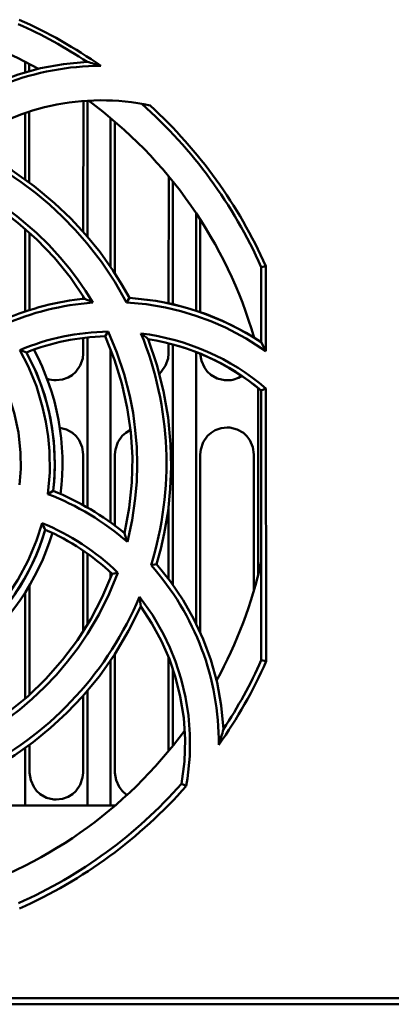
# Model space of a CAD drawing. Extents: x -1358 to 1757, y -1616 to 699.
# Tile 16 of 96: x 331 to 355, y -1480 to -1416. Entities that reach past the tile are written whole.
import ezdxf

# ---------------------------------------------------------------- set-up
doc = ezdxf.new("R2010")
doc.units = 0

msp = doc.modelspace()

# ---------------------------------------------------------------- linework, layer by layer
at = {"color": 7, "lineweight": 50}
for p, q in [((331.391, -1419.205), (331.391, -1419.883)), ((331.649, -1419.337), (331.649, -1419.809)), ((335.128, -1430.15), (335.132, -1421.725)), ((335.391, -1421.707), (335.391, -1430.451)), ((331.391, -1422.504), (331.391, -1426.782)), ((331.651, -1422.418), (331.653, -1426.972)), ((336.891, -1422.828), (336.891, -1432.414)), ((337.151, -1423.048), (337.155, -1432.812)), ((340.626, -1434.753), (340.629, -1426.585)), ((340.891, -1426.905), (340.891, -1434.819)), ((342.391, -1428.947), (342.391, -1435.226)), ((342.654, -1429.347), (342.656, -1435.315)), ((331.391, -1429.965), (331.391, -1435.277)), ((331.654, -1430.197), (331.656, -1435.191)), ((346.591, -1432.424), (346.887, -1432.361)), ((346.887, -1432.361), (346.892, -1437.832)), ((346.591, -1437.263), (346.591, -1432.424)), ((335.126, -1434.466), (335.126, -1434.28)), ((337.916, -1434.696), (338.1, -1434.408)), ((336.722, -1436.574), (336.532, -1436.878)), ((335.124, -1437.977), (335.125, -1436.982)), ((335.391, -1436.952), (335.391, -1447.896)), ((340.624, -1437.977), (340.625, -1437.323)), ((340.891, -1437.396), (340.891, -1452.857)), ((346.125, -1436.965), (346.125, -1436.937)), ((336.891, -1437.726), (336.891, -1448.861)), ((342.391, -1437.891), (342.391, -1455.359)), ((346.391, -1440.211), (346.391, -1452.246)), ((346.591, -1440.375), (346.894, -1440.235)), ((346.591, -1457.731), (346.591, -1440.375)), ((346.894, -1440.235), (346.91, -1457.798)), ((335.12, -1447.744), (335.121, -1444.477)), ((337.161, -1444.477), (337.163, -1449.061)), ((342.661, -1444.477), (342.666, -1455.947)), ((346.117, -1453.244), (346.121, -1444.477)), ((332.851, -1447.032), (333.188, -1446.831)), ((340.618, -1452.488), (340.62, -1447.863)), ((335.116, -1455.893), (335.118, -1450.672)), ((335.391, -1450.861), (335.391, -1455.453)), ((339.491, -1451.618), (339.843, -1451.54)), ((336.891, -1452.086), (336.891, -1452.428)), ((337.354, -1452.093), (336.988, -1452.177)), ((331.664, -1452.913), (331.668, -1459.948)), ((331.391, -1453.362), (331.391, -1460.192)), ((336.891, -1457.741), (336.891, -1467.077)), ((337.167, -1457.326), (337.17, -1464.977)), ((340.612, -1463.591), (340.615, -1457.509)), ((346.91, -1457.798), (346.591, -1457.731)), ((340.891, -1458.259), (340.891, -1463.25)), ((335.112, -1464.977), (335.114, -1460.018)), ((335.391, -1459.701), (335.391, -1467.077)), ((331.391, -1463.373), (331.391, -1467.077)), ((331.669, -1463.171), (331.67, -1464.977)), ((341.458, -1465.676), (341.763, -1465.824)), ((331.391, -1467.077), (329.891, -1467.077)), ((335.391, -1467.077), (331.391, -1467.077)), ((336.891, -1467.077), (335.391, -1467.077)), ((337.185, -1467.077), (336.891, -1467.077)), ((423.268, -1479.877), (170.314, -1479.877)), ((304.494, -1479.477), (413.088, -1479.477))]:
    msp.add_line(p, q, dxfattribs=at)
for points in [[(324.754, -1423.526), (325.884, -1422.614), (327.069, -1421.809), (328.305, -1421.111), (329.592, -1420.517), (330.926, -1420.026), (332.37, -1419.627), (333.854, -1419.354), (335.372, -1419.208)], [(337.916, -1434.696), (337.152, -1433.361), (336.302, -1432.089), (335.366, -1430.881), (334.604, -1430.013), (333.796, -1429.184), (332.943, -1428.393), (332.05, -1427.647), (331.134, -1426.958), (330.184, -1426.319), (328.735, -1425.475), (327.218, -1424.739)], [(327.484, -1424.541), (329.057, -1425.319), (330.55, -1426.208), (331.959, -1427.203), (333.283, -1428.3), (334.326, -1429.293), (335.302, -1430.349), (336.212, -1431.469), (337.053, -1432.656), (337.595, -1433.518), (338.1, -1434.408)], [(335.237, -1434.455), (334.301, -1433.089), (333.267, -1431.819), (332.139, -1430.646), (330.923, -1429.571), (329.652, -1428.616), (328.304, -1427.762), (326.883, -1427.016), (325.39, -1426.38)], [(325.609, -1426.153), (326.961, -1426.731), (328.26, -1427.402), (329.505, -1428.165), (330.851, -1429.14), (332.116, -1430.222), (332.902, -1430.992), (333.645, -1431.803), (334.216, -1432.492), (334.756, -1433.206), (335.265, -1433.946), (335.742, -1434.711)], [(346.892, -1437.832), (345.619, -1437.011), (344.28, -1436.308), (343.344, -1435.902), (342.384, -1435.55), (341.415, -1435.257), (340.432, -1435.023), (339.182, -1434.813), (337.916, -1434.696)], [(336.722, -1436.572), (337.292, -1437.927), (337.759, -1439.312), (338.123, -1440.725), (338.33, -1441.812), (338.479, -1442.909), (338.569, -1444.016), (338.599, -1445.124), (338.569, -1446.218), (338.48, -1447.308), (338.274, -1448.715), (337.969, -1450.113)], [(337.785, -1449.548), (338.089, -1447.921), (338.256, -1446.292), (338.288, -1444.665), (338.187, -1443.045), (337.964, -1441.471), (337.615, -1439.915), (337.138, -1438.381), (336.532, -1436.877)], [(339.313, -1437.057), (339.875, -1438.719), (340.302, -1440.403), (340.595, -1442.104), (340.755, -1443.815), (340.79, -1445.255), (340.734, -1446.692), (340.585, -1448.127), (340.341, -1449.562), (340.115, -1450.553), (339.842, -1451.54)], [(332.851, -1447.032), (332.97, -1445.649), (332.953, -1444.261), (332.866, -1443.318), (332.719, -1442.376), (332.512, -1441.434), (332.105, -1440.087), (331.573, -1438.794), (331.037, -1437.759)], [(331.468, -1437.91), (332.131, -1439.281), (332.651, -1440.696), (333.02, -1442.148), (333.235, -1443.63), (333.297, -1445.135), (333.265, -1445.982), (333.188, -1446.831)], [(333.391, -1439.71), (333.783, -1439.665), (334.155, -1439.535), (334.42, -1439.375), (334.65, -1439.167), (334.926, -1438.76), (335.089, -1438.301), (335.124, -1437.977)], [(340.033, -1439.282), (340.15, -1439.167), (340.426, -1438.76), (340.589, -1438.301), (340.624, -1437.977)], [(342.658, -1437.998), (342.733, -1438.453), (342.926, -1438.888), (343.11, -1439.142), (343.337, -1439.356), (343.751, -1439.589), (344.213, -1439.701), (344.391, -1439.71)], [(329.334, -1438.6), (329.885, -1439.634), (330.335, -1440.705), (330.683, -1441.808), (330.951, -1443.079), (331.086, -1444.374), (331.098, -1445.405), (331.027, -1446.443)], [(335.121, -1444.477), (335.05, -1444.013), (334.854, -1443.567), (334.67, -1443.313), (334.443, -1443.1), (334.052, -1442.875), (333.617, -1442.761)], [(338.172, -1442.9), (337.863, -1443.082), (337.633, -1443.29), (337.357, -1443.697), (337.196, -1444.156), (337.161, -1444.477)], [(344.391, -1442.746), (343.999, -1442.791), (343.627, -1442.922), (343.363, -1443.082), (343.133, -1443.29), (342.857, -1443.697), (342.696, -1444.156), (342.661, -1444.477)], [(346.121, -1444.477), (346.05, -1444.013), (345.854, -1443.567), (345.67, -1443.313), (345.443, -1443.1), (345.029, -1442.866), (344.568, -1442.755), (344.391, -1442.746)], [(327.194, -1456.752), (328.252, -1455.862), (329.22, -1454.871), (329.825, -1454.143), (330.386, -1453.374), (330.907, -1452.561), (331.572, -1451.318), (332.113, -1450.025), (332.47, -1448.9)], [(339.842, -1451.54), (340.755, -1452.671), (341.559, -1453.855), (342.257, -1455.092), (342.851, -1456.378), (343.343, -1457.713), (343.741, -1459.156), (344.015, -1460.64), (344.16, -1462.158)], [(337.355, -1452.093), (336.8, -1453.454), (336.151, -1454.764), (335.41, -1456.02), (334.789, -1456.936), (334.117, -1457.818), (333.4, -1458.663), (332.637, -1459.469), (331.844, -1460.221), (331.01, -1460.929), (329.855, -1461.79), (328.634, -1462.572)], [(328.913, -1462.023), (330.279, -1461.087), (331.55, -1460.053), (332.722, -1458.925), (333.797, -1457.709), (334.752, -1456.438), (335.606, -1455.091), (336.352, -1453.669), (336.988, -1452.177)], [(338.753, -1453.646), (339.581, -1454.811), (340.291, -1456.043), (340.706, -1456.911), (341.066, -1457.804), (341.436, -1458.942), (341.715, -1460.105), (341.903, -1461.287), (341.998, -1462.479), (341.988, -1463.908), (341.843, -1465.336), (341.762, -1465.824)], [(338.826, -1454.271), (338.048, -1455.844), (337.16, -1457.337), (336.164, -1458.746), (335.068, -1460.07), (334.075, -1461.112), (333.019, -1462.089), (331.899, -1462.999), (330.712, -1463.84), (329.851, -1464.381), (328.96, -1464.887)], [(341.458, -1465.676), (341.64, -1464.25), (341.686, -1462.834), (341.596, -1461.436), (341.377, -1460.059), (341.075, -1458.844), (340.674, -1457.659), (340.169, -1456.502), (339.551, -1455.365), (338.826, -1454.271)], [(331.67, -1464.977), (331.742, -1465.441), (331.938, -1465.885), (332.122, -1466.137), (332.349, -1466.349), (332.762, -1466.58), (333.223, -1466.689), (333.391, -1466.697)], [(333.391, -1466.697), (333.786, -1466.652), (334.161, -1466.518), (334.423, -1466.357), (334.651, -1466.147), (334.923, -1465.739), (335.08, -1465.28), (335.112, -1464.977)], [(337.17, -1464.977), (337.242, -1465.441), (337.438, -1465.885), (337.622, -1466.137), (337.935, -1466.411)]]:
    msp.add_lwpolyline(points, dxfattribs=at)
for centre, radius, start, end in [((318.307, -1445.084), 31.281, 54.97318, 66.05183), ((318.291, -1445.077), 29, 61.23459, 77.38563), ((318.313, -1445.03), 30.947, 56.54989, 65.91187), ((336.293, -1436.672), 17.204, 90.10573, 131.80264), ((329.38, -1441.335), 22.924, 72.53425, 74.84899), ((336.291, -1436.684), 15, 77.90128, 127.22039), ((318.291, -1445.077), 29, 16.23148, 53.71121), ((318.335, -1445.075), 31.254, 24.00404, 47.53937), ((336.944, -1451.805), 17.136, 94.01896, 114.00914), ((336.928, -1451.769), 17.396, 95.58068, 113.2375), ((325.54, -1454.229), 22.023, 62.40198, 63.8774), ((336.948, -1451.885), 17.515, 56.59784, 86.22962), ((336.974, -1451.976), 15.407, 90.93646, 112.66691), ((318.284, -1445.058), 22.199, 342.81091, 22.15283), ((336.96, -1451.874), 15.302, 49.51878, 82.92735), ((326.307, -1453.1), 20.652, 50.97048, 52.62485), ((336.931, -1451.758), 14.887, 91.53465, 111.5294), ((336.935, -1451.91), 15.043, 50.06547, 80.90483), ((313.168, -1455.267), 37.964, 27.33765, 28.31004), ((323.632, -1459.756), 23.208, 70.26845, 71.39311), ((318.299, -1445.076), 14.992, 353.2776, 28.55355), ((318.291, -1445.077), 15.5, 352.75852, 28.28278), ((333.391, -1437.948), 1.761, 250.11926, 269.98342), ((344.394, -1437.966), 1.743, 269.90621, 302.90756), ((326.739, -1462.988), 17.396, 50.58355, 68.24028), ((326.678, -1463.08), 17.194, 48.95456, 68.96231), ((318.296, -1445.081), 14.993, 308.27975, 343.55042), ((310.83, -1459.695), 24.18, 25.38447, 26.50377), ((326.657, -1463.123), 15.365, 45.87796, 67.77053), ((326.75, -1462.983), 14.886, 46.5455, 66.54045), ((318.291, -1445.077), 15.5, 307.75877, 343.2808), ((317.097, -1456.614), 21.861, 17.30115, 18.85717), ((318.291, -1445.077), 29, 331.23465, 347.39627), ((326.679, -1463.063), 17.18, 359.63043, 41.77454), ((318.287, -1445.056), 22.195, 297.82125, 337.23019), ((317.62, -1456.505), 21.322, 6.01078, 7.69933), ((318.338, -1445.1), 30.947, 326.54988, 335.91186), ((318.316, -1445.124), 31.277, 324.75262, 336.0942), ((322.074, -1456.173), 22.883, 342.18481, 344.8371), ((318.291, -1445.077), 29, 286.23149, 323.70534), ((318.313, -1445.138), 31.27, 293.96803, 318.58204)]:
    msp.add_arc(centre, radius, start, end, dxfattribs=at)
for centre, major_axis, ratio, start_param, end_param in [((-16470.979, -13743.89), (16814.283, 12317.136), 0.038133, 6.274987, 6.291384), ((-3896.057, -14040.051), (-4238.592, -12604.776), 0.035667, 3.132152, 3.151038), ((-3137.718, -9072.674), (-3480.899, -7634.461), 0.041511, 3.13011, 3.153077), ((-16883.168, 10195.113), (17213.896, -11648.606), 0.026224, 6.274852, 6.29152), ((-11981.48, 15345.5), (12318.095, -16815.592), 0.038131, 6.274988, 6.291384)]:
    msp.add_ellipse(centre, major_axis=major_axis, ratio=ratio, start_param=start_param, end_param=end_param, dxfattribs=at)

doc.saveas('drawing.dxf')
